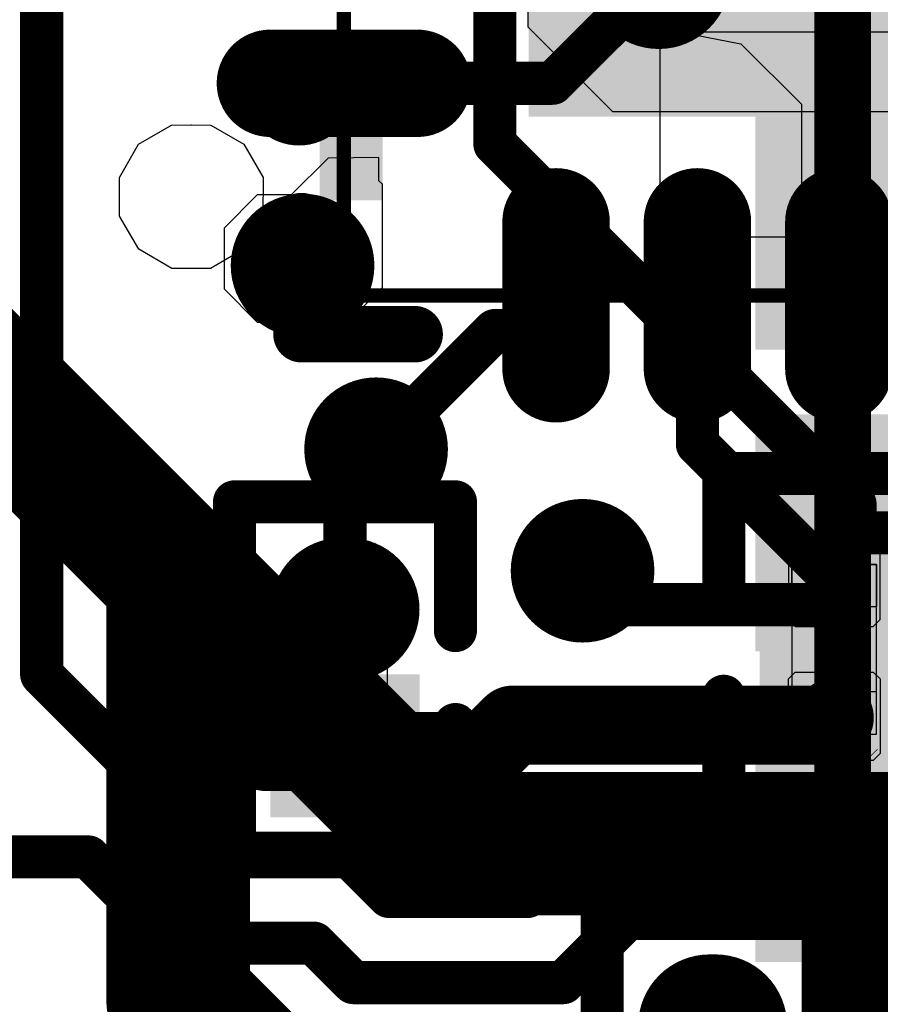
# Model space of a CAD drawing. Header units: millimetres. Extents: x 193.1 to 221.5, y 88 to 119.5.
# Tile 11 of 36: x 204.2 to 207.2, y 98.7 to 102.2. Entities that reach past the tile are written whole.
import ezdxf

# ---------------------------------------------------------------- set-up
doc = ezdxf.new("R2010")
doc.units = ezdxf.units.MM
for name, color, linetype in [('BottomLayer', 5, 'Continuous'), ('BottomOverlay', 54, 'Continuous'), ('BottomPaste', 16, 'Continuous'), ('BottomSolder', 6, 'Continuous'), ('Mechanical15', 56, 'Continuous'), ('Mechanical4', 56, 'Continuous'), ('Mechanical5', 56, 'Continuous'), ('Mechanical6', 56, 'Continuous'), ('MultiLayer', 9, 'Continuous'), ('TopLayer', 1, 'Continuous'), ('TopOverlay', 2, 'Continuous'), ('TopPaste', 8, 'Continuous'), ('TopSolder', 216, 'Continuous'), ('ViaHoleLayer', 16, 'Continuous')]:
    doc.layers.add(name, color=color, linetype=linetype)

# ---------------------------------------------------------------- blocks, each defined once
blk = doc.blocks.new('TF_1_6')
at = {"layer": 'TopLayer'}
for points in [[(-6.7315, -1.4881), (-6.7315, -0.8531), (-8.6365, -1.4881), (-8.6365, -0.8531)], [(-6.7315, -2.5881), (-6.7315, -1.9531), (-8.6365, -2.5881), (-8.6365, -1.9531)], [(-6.7315, -3.7206), (-6.7315, -3.0206), (-8.6365, -3.7206), (-8.6365, -3.0206)]]:
    blk.add_solid(points, dxfattribs=at)
at = {"layer": 'TopOverlay', "const_width": 0.2}
blk.add_lwpolyline([(-6.9388, 5.7946), (-6.9388, -6.9054)], dxfattribs=at)
at = {"layer": 'TopPaste'}
for points in [[(-6.7315, -1.4881), (-6.7315, -0.8531), (-8.6365, -1.4881), (-8.6365, -0.8531)], [(-6.7315, -2.5881), (-6.7315, -1.9531), (-8.6365, -2.5881), (-8.6365, -1.9531)], [(-6.7315, -3.7206), (-6.7315, -3.0206), (-8.6365, -3.7206), (-8.6365, -3.0206)]]:
    blk.add_solid(points, dxfattribs=at)
at = {"layer": 'TopSolder'}
for points in [[(-6.6299, -1.5897), (-6.6299, -0.7515), (-8.7381, -1.5897), (-8.7381, -0.7515)], [(-6.6299, -2.6897), (-6.6299, -1.8515), (-8.7381, -2.6897), (-8.7381, -1.8515)], [(-6.6299, -3.8222), (-6.6299, -2.919), (-8.7381, -3.8222), (-8.7381, -2.919)], [(-6.6299, -4.8897), (-6.6299, -4.0515), (-8.7381, -4.8897), (-8.7381, -4.0515)]]:
    blk.add_solid(points, dxfattribs=at)
blk = doc.blocks.new('R0201_B_9')
at = {"layer": 'BottomLayer'}
for points in [[(-0.3752, -0.162), (-0.0721, -0.162), (-0.3752, 0.162), (-0.0721, 0.162)], [(0.1079, -0.162), (0.411, -0.162), (0.1079, 0.162), (0.411, 0.162)]]:
    blk.add_solid(points, dxfattribs=at)
at = {"layer": 'BottomOverlay', "const_width": 0.1524}
for points in [[(-0.1483, 0.3906), (-0.6038, 0.3906)], [(-0.6038, -0.3906), (-0.6038, 0.3906)], [(0.6396, 0.3906), (0.1841, 0.3906)], [(0.6396, -0.3906), (0.6396, 0.3906)], [(-0.1483, -0.3906), (-0.6038, -0.3906)], [(0.6396, -0.3906), (0.1841, -0.3906)]]:
    blk.add_lwpolyline(points, dxfattribs=at)
at = {"layer": 'BottomOverlay', "const_width": 0.0762}
for points in [[(-0.6419, 0.3906, 1), (-0.5657, 0.3906, 1)], [(-0.6419, 0.3906, 1), (-0.5657, 0.3906, 1)], [(-0.1864, 0.3906, 1), (-0.1102, 0.3906, 1)], [(0.146, 0.3906, 1), (0.2222, 0.3906, 1)], [(0.6015, 0.3906, 1), (0.6777, 0.3906, 1)], [(0.6015, 0.3906, 1), (0.6777, 0.3906, 1)], [(-0.6419, -0.3906, 1), (-0.5657, -0.3906, 1)], [(-0.6419, -0.3906, 1), (-0.5657, -0.3906, 1)], [(-0.1864, -0.3906, 1), (-0.1102, -0.3906, 1)], [(0.146, -0.3906, 1), (0.2222, -0.3906, 1)], [(0.6015, -0.3906, 1), (0.6777, -0.3906, 1)], [(0.6015, -0.3906, 1), (0.6777, -0.3906, 1)]]:
    blk.add_lwpolyline(points, format="xyb", close=True, dxfattribs=at)
at = {"layer": 'BottomPaste'}
for p, q in [((-0.3512, 0.162), (-0.3752, 0.138)), ((-0.0871, 0.162), (-0.3512, 0.162)), ((-0.0631, 0.138), (-0.0871, 0.162)), ((0.0989, 0.138), (0.1229, 0.162)), ((0.1229, 0.162), (0.3871, 0.162)), ((0.3871, 0.162), (0.411, 0.138)), ((-0.3752, 0.138), (-0.3752, -0.138)), ((-0.0631, -0.138), (-0.0631, 0.138)), ((0.0989, -0.138), (0.0989, 0.138)), ((0.411, 0.138), (0.411, -0.138)), ((-0.3752, -0.138), (-0.3512, -0.162)), ((-0.0871, -0.162), (-0.0631, -0.138)), ((0.1229, -0.162), (0.0989, -0.138)), ((0.411, -0.138), (0.3871, -0.162)), ((-0.3512, -0.162), (-0.0871, -0.162)), ((0.3871, -0.162), (0.1229, -0.162))]:
    blk.add_line(p, q, dxfattribs=at)
for points in [[(-0.3752, -0.162), (-0.0721, -0.162), (-0.3752, 0.162), (-0.0721, 0.162)], [(0.1079, -0.162), (0.411, -0.162), (0.1079, 0.162), (0.411, 0.162)]]:
    blk.add_solid(points, dxfattribs=at)
at = {"layer": 'BottomSolder'}
for points in [[(-0.4768, -0.2636), (0.0295, -0.2636), (-0.4768, 0.2636), (0.0295, 0.2636)], [(0.0063, -0.2636), (0.5126, -0.2636), (0.0063, 0.2636), (0.5126, 0.2636)]]:
    blk.add_solid(points, dxfattribs=at)
at = {"layer": 'Mechanical15', "const_width": 0.00254}
blk.add_lwpolyline([(0.4229, 0.1016), (0.3721, 0.1524)], dxfattribs=at)
at = {"layer": 'Mechanical15', "const_width": 0.00127}
for points in [[(0.3714, 0.1524, 1), (0.3727, 0.1524, 1)], [(0.4222, 0.1016, 1), (0.4235, 0.1016, 1)]]:
    blk.add_lwpolyline(points, format="xyb", close=True, dxfattribs=at)
at = {"layer": 'Mechanical4'}
for p, q in [((0.3179, 0.15), (-0.2821, 0.15)), ((-0.2821, 0.15), (-0.2821, -0.1501)), ((0.3179, -0.1501), (0.3179, 0.15)), ((-0.2821, -0.1501), (0.3179, -0.1501))]:
    blk.add_line(p, q, dxfattribs=at)
at = {"layer": 'Mechanical5'}
for p, q in [((-0.2821, -0.1501), (-0.2821, 0.15)), ((-0.2821, 0.15), (-0.1321, 0.15)), ((-0.1321, 0.15), (-0.1321, -0.1501)), ((0.3179, 0.15), (0.1679, 0.15)), ((0.1679, 0.15), (0.1679, -0.1501)), ((0.3179, -0.1501), (0.3179, 0.15)), ((-0.1321, -0.1501), (-0.2821, -0.1501)), ((0.1679, -0.1501), (0.3179, -0.1501))]:
    blk.add_line(p, q, dxfattribs=at)
blk = doc.blocks.new('R0201_B_10')
at = {"layer": 'BottomLayer', "const_width": 0.3031}
blk.add_lwpolyline([(-0.2236, 0.0104), (-0.2236, -0.0105)], dxfattribs=at)
at = {"layer": 'BottomLayer', "const_width": 0.1516}
for points in [[(-0.2994, 0.0104, 1), (-0.1479, 0.0104, 1)], [(-0.2994, -0.0105, 1), (-0.1479, -0.0105, 1)]]:
    blk.add_lwpolyline(points, format="xyb", close=True, dxfattribs=at)
at = {"layer": 'BottomLayer'}
blk.add_solid([(0.1079, -0.162), (0.411, -0.162), (0.1079, 0.162), (0.411, 0.162)], dxfattribs=at)
at = {"layer": 'BottomOverlay', "const_width": 0.1524}
for points in [[(-0.1483, 0.3906), (-0.6038, 0.3906)], [(-0.6038, -0.3906), (-0.6038, 0.3906)], [(0.6396, 0.3906), (0.1841, 0.3906)], [(0.6396, -0.3906), (0.6396, 0.3906)], [(-0.1483, -0.3906), (-0.6038, -0.3906)], [(0.6396, -0.3906), (0.1841, -0.3906)]]:
    blk.add_lwpolyline(points, dxfattribs=at)
at = {"layer": 'BottomOverlay', "const_width": 0.0762}
for points in [[(-0.6419, 0.3906, 1), (-0.5657, 0.3906, 1)], [(-0.6419, 0.3906, 1), (-0.5657, 0.3906, 1)], [(-0.1864, 0.3906, 1), (-0.1102, 0.3906, 1)], [(0.146, 0.3906, 1), (0.2222, 0.3906, 1)], [(0.6015, 0.3906, 1), (0.6777, 0.3906, 1)], [(0.6015, 0.3906, 1), (0.6777, 0.3906, 1)], [(-0.6419, -0.3906, 1), (-0.5657, -0.3906, 1)], [(-0.6419, -0.3906, 1), (-0.5657, -0.3906, 1)], [(-0.1864, -0.3906, 1), (-0.1102, -0.3906, 1)], [(0.146, -0.3906, 1), (0.2222, -0.3906, 1)], [(0.6015, -0.3906, 1), (0.6777, -0.3906, 1)], [(0.6015, -0.3906, 1), (0.6777, -0.3906, 1)]]:
    blk.add_lwpolyline(points, format="xyb", close=True, dxfattribs=at)
at = {"layer": 'BottomPaste'}
for p, q in [((-0.3512, 0.162), (-0.3752, 0.138)), ((-0.0871, 0.162), (-0.3512, 0.162)), ((-0.0631, 0.138), (-0.0871, 0.162)), ((0.0989, 0.138), (0.1229, 0.162)), ((0.1229, 0.162), (0.3871, 0.162)), ((0.3871, 0.162), (0.411, 0.138)), ((-0.3752, 0.138), (-0.3752, -0.138)), ((-0.0631, -0.138), (-0.0631, 0.138)), ((0.0989, -0.138), (0.0989, 0.138)), ((0.411, 0.138), (0.411, -0.138)), ((-0.3752, -0.138), (-0.3512, -0.162)), ((-0.0871, -0.162), (-0.0631, -0.138)), ((0.1229, -0.162), (0.0989, -0.138)), ((0.411, -0.138), (0.3871, -0.162)), ((-0.3512, -0.162), (-0.0871, -0.162)), ((0.3871, -0.162), (0.1229, -0.162))]:
    blk.add_line(p, q, dxfattribs=at)
at = {"layer": 'BottomPaste', "const_width": 0.3031}
blk.add_lwpolyline([(-0.2236, 0.0104), (-0.2236, -0.0105)], dxfattribs=at)
at = {"layer": 'BottomPaste', "const_width": 0.1516}
for points in [[(-0.2994, 0.0104, 1), (-0.1479, 0.0104, 1)], [(-0.2994, -0.0105, 1), (-0.1479, -0.0105, 1)]]:
    blk.add_lwpolyline(points, format="xyb", close=True, dxfattribs=at)
at = {"layer": 'BottomPaste'}
blk.add_solid([(0.1079, -0.162), (0.411, -0.162), (0.1079, 0.162), (0.411, 0.162)], dxfattribs=at)
at = {"layer": 'BottomSolder', "const_width": 0.5063}
blk.add_lwpolyline([(-0.2236, 0.0104), (-0.2236, -0.0105)], dxfattribs=at)
at = {"layer": 'BottomSolder', "const_width": 0.2532}
for points in [[(-0.3502, 0.0104, 1), (-0.0971, 0.0104, 1)], [(-0.3502, -0.0105, 1), (-0.0971, -0.0105, 1)]]:
    blk.add_lwpolyline(points, format="xyb", close=True, dxfattribs=at)
at = {"layer": 'BottomSolder'}
blk.add_solid([(0.0063, -0.2636), (0.5126, -0.2636), (0.0063, 0.2636), (0.5126, 0.2636)], dxfattribs=at)
at = {"layer": 'Mechanical15', "const_width": 0.00254}
blk.add_lwpolyline([(0.4229, 0.1016), (0.3721, 0.1524)], dxfattribs=at)
at = {"layer": 'Mechanical15', "const_width": 0.00127}
for points in [[(0.3714, 0.1524, 1), (0.3727, 0.1524, 1)], [(0.4222, 0.1016, 1), (0.4235, 0.1016, 1)]]:
    blk.add_lwpolyline(points, format="xyb", close=True, dxfattribs=at)
at = {"layer": 'Mechanical4'}
for p, q in [((0.3179, 0.15), (-0.2821, 0.15)), ((-0.2821, 0.15), (-0.2821, -0.1501)), ((0.3179, -0.1501), (0.3179, 0.15)), ((-0.2821, -0.1501), (0.3179, -0.1501))]:
    blk.add_line(p, q, dxfattribs=at)
at = {"layer": 'Mechanical5'}
for p, q in [((-0.2821, -0.1501), (-0.2821, 0.15)), ((-0.2821, 0.15), (-0.1321, 0.15)), ((-0.1321, 0.15), (-0.1321, -0.1501)), ((0.3179, 0.15), (0.1679, 0.15)), ((0.1679, 0.15), (0.1679, -0.1501)), ((0.3179, -0.1501), (0.3179, 0.15)), ((-0.1321, -0.1501), (-0.2821, -0.1501)), ((0.1679, -0.1501), (0.3179, -0.1501))]:
    blk.add_line(p, q, dxfattribs=at)
blk = doc.blocks.new('QFN_24_MPU_6050_B_52')
at = {"layer": 'BottomLayer', "const_width": 0.28}
for points in [[(-1.1048, 2.2194), (-1.1048, 1.6994)], [(-1.5949, 1.2093), (-2.1149, 1.2093)], [(-1.5949, 0.7094), (-2.1149, 0.7094)], [(-1.5949, 0.2093), (-2.1149, 0.2093)]]:
    blk.add_lwpolyline(points, dxfattribs=at)
at = {"layer": 'BottomLayer', "const_width": 0.14}
for points in [[(-1.1748, 2.2194, 1), (-1.0348, 2.2194, 1)], [(-1.1748, 1.6994, 1), (-1.0348, 1.6994, 1)], [(-2.1849, 1.2093, 1), (-2.0449, 1.2093, 1)], [(-1.6649, 1.2093, 1), (-1.5249, 1.2093, 1)], [(-2.1849, 0.7094, 1), (-2.0449, 0.7094, 1)], [(-1.6649, 0.7094, 1), (-1.5249, 0.7094, 1)], [(-2.1849, 0.2093, 1), (-2.0449, 0.2093, 1)], [(-1.6649, 0.2093, 1), (-1.5249, 0.2093, 1)]]:
    blk.add_lwpolyline(points, format="xyb", close=True, dxfattribs=at)
at = {"layer": 'BottomLayer'}
blk.add_solid([(-0.9854, -1.1836), (1.3006, -1.1836), (-0.9854, 1.1024), (1.3006, 1.1024)], dxfattribs=at)
at = {"layer": 'BottomOverlay'}
for p, q in [((-1.6921, 2.6851), (-1.5745, 2.7533)), ((-1.5745, 2.7533), (-1.4386, 2.7536)), ((-1.4386, 2.7536), (-1.3207, 2.686)), ((-1.7599, 2.5674), (-1.6921, 2.6851)), ((-1.3207, 2.686), (-1.2523, 2.5686)), ((-1.7599, 2.4315), (-1.7599, 2.5674)), ((-1.2523, 2.5686), (-1.2519, 2.5007)), ((-1.2519, 2.4982), (-1.2523, 2.4302)), ((-1.2519, 2.5007), (-1.2519, 2.4982)), ((-1.2519, 2.5007), (-1.2519, 2.5007)), ((-1.6921, 2.3137), (-1.7599, 2.4315)), ((-1.2523, 2.4302), (-1.3207, 2.3128)), ((-1.5745, 2.2456), (-1.6921, 2.3137)), ((-1.3207, 2.3128), (-1.4386, 2.2453)), ((-1.4386, 2.2453), (-1.5745, 2.2456))]:
    blk.add_line(p, q, dxfattribs=at)
at = {"layer": 'BottomOverlay', "const_width": 0.2}
for points in [[(-1.9925, 2.1095), (-1.9925, 1.7094)], [(-1.9925, 2.1095), (-1.5925, 2.1095)]]:
    blk.add_lwpolyline(points, dxfattribs=at)
at = {"layer": 'BottomOverlay', "const_width": 0.1}
for points in [[(-2.0425, 2.1095, 1), (-1.9425, 2.1095, 1)], [(-2.0425, 2.1095, 1), (-1.9425, 2.1095, 1)], [(-1.6425, 2.1095, 1), (-1.5425, 2.1095, 1)], [(-2.0425, 1.7094, 1), (-1.9425, 1.7094, 1)]]:
    blk.add_lwpolyline(points, format="xyb", close=True, dxfattribs=at)
at = {"layer": 'BottomPaste'}
for p, q in [((-1.1628, 2.3594), (-1.2448, 2.2774)), ((-1.0468, 2.3594), (-1.1628, 2.3594)), ((-0.9648, 2.2774), (-1.0468, 2.3594)), ((-1.2448, 2.2774), (-1.2448, 2.2194)), ((-0.9648, 2.2194), (-0.9648, 2.2774)), ((-1.2448, 2.2194), (-1.2448, 1.6994)), ((-1.2448, 2.2194), (-1.2448, 2.2194)), ((-0.9648, 1.6994), (-0.9648, 2.2194)), ((-1.2448, 1.6994), (-1.2448, 1.6414)), ((-0.9648, 1.6414), (-0.9648, 1.6994)), ((-0.9648, 1.6994), (-0.9648, 1.6994)), ((-1.2448, 1.6414), (-1.1628, 1.5594)), ((-1.0468, 1.5594), (-0.9648, 1.6414)), ((-1.1628, 1.5594), (-1.0468, 1.5594)), ((-2.1729, 1.3493), (-2.2549, 1.2673)), ((-2.1149, 1.3493), (-2.1729, 1.3493)), ((-1.5949, 1.3493), (-2.1149, 1.3493)), ((-1.5369, 1.3493), (-1.5949, 1.3493)), ((-1.5949, 1.3493), (-1.5949, 1.3493)), ((-1.4549, 1.2673), (-1.5369, 1.3493)), ((-2.2549, 1.2673), (-2.2549, 1.1513)), ((-1.4549, 1.1513), (-1.4549, 1.2673)), ((-2.2549, 1.1513), (-2.1729, 1.0693)), ((-1.5369, 1.0693), (-1.4549, 1.1513)), ((-2.1729, 1.0693), (-2.1149, 1.0693)), ((-2.1149, 1.0693), (-2.1149, 1.0693)), ((-2.1149, 1.0693), (-1.5949, 1.0693)), ((-1.5949, 1.0693), (-1.5369, 1.0693)), ((-0.9224, 1.0394), (-0.9224, -1.1206)), ((1.2376, 1.0394), (-0.9224, 1.0394)), ((-2.1729, 0.8494), (-2.2549, 0.7674)), ((-2.1149, 0.8494), (-2.1729, 0.8494)), ((-1.5949, 0.8494), (-2.1149, 0.8494)), ((-1.5369, 0.8494), (-1.5949, 0.8494)), ((-1.5949, 0.8494), (-1.5949, 0.8494)), ((-1.4549, 0.7674), (-1.5369, 0.8494)), ((-2.2549, 0.7674), (-2.2549, 0.6514)), ((-1.4549, 0.6514), (-1.4549, 0.7674)), ((-2.2549, 0.6514), (-2.1729, 0.5694)), ((-1.5369, 0.5694), (-1.4549, 0.6514)), ((-2.1729, 0.5694), (-2.1149, 0.5694)), ((-2.1149, 0.5694), (-2.1149, 0.5694)), ((-2.1149, 0.5694), (-1.5949, 0.5694)), ((-1.5949, 0.5694), (-1.5369, 0.5694)), ((-2.1729, 0.3493), (-2.2549, 0.2673)), ((-2.1149, 0.3493), (-2.1729, 0.3493)), ((-1.5949, 0.3493), (-2.1149, 0.3493)), ((-1.5369, 0.3493), (-1.5949, 0.3493)), ((-1.5949, 0.3493), (-1.5949, 0.3493)), ((-1.4549, 0.2673), (-1.5369, 0.3493)), ((-2.2549, 0.2673), (-2.2549, 0.1513)), ((-1.4549, 0.1513), (-1.4549, 0.2673)), ((-2.2549, 0.1513), (-2.1729, 0.0693)), ((-1.5369, 0.0693), (-1.4549, 0.1513)), ((-2.1729, 0.0693), (-2.1149, 0.0693)), ((-2.1149, 0.0693), (-2.1149, 0.0693)), ((-2.1149, 0.0693), (-1.5949, 0.0693)), ((-1.5949, 0.0693), (-1.5369, 0.0693))]:
    blk.add_line(p, q, dxfattribs=at)
at = {"layer": 'BottomSolder', "const_width": 0.38}
for points in [[(-1.1048, 2.2194), (-1.1048, 1.6994)], [(-1.5949, 1.2093), (-2.1149, 1.2093)], [(-1.5949, 0.7094), (-2.1149, 0.7094)], [(-1.5949, 0.2093), (-2.1149, 0.2093)]]:
    blk.add_lwpolyline(points, dxfattribs=at)
at = {"layer": 'BottomSolder', "const_width": 0.19}
for points in [[(-1.1998, 2.2194, 1), (-1.0098, 2.2194, 1)], [(-1.1998, 1.6994, 1), (-1.0098, 1.6994, 1)], [(-2.2099, 1.2093, 1), (-2.0198, 1.2093, 1)], [(-1.6899, 1.2093, 1), (-1.4999, 1.2093, 1)], [(-2.2099, 0.7094, 1), (-2.0198, 0.7094, 1)], [(-1.6899, 0.7094, 1), (-1.4999, 0.7094, 1)], [(-2.2099, 0.2093, 1), (-2.0198, 0.2093, 1)], [(-1.6899, 0.2093, 1), (-1.4999, 0.2093, 1)]]:
    blk.add_lwpolyline(points, format="xyb", close=True, dxfattribs=at)
at = {"layer": 'BottomSolder'}
blk.add_solid([(-1.0354, -1.2336), (1.3506, -1.2336), (-1.0354, 1.1524), (1.3506, 1.1524)], dxfattribs=at)
at = {"layer": 'Mechanical15'}
for p, q in [((-1.9139, 1.9836), (-1.879, 2.0172)), ((-1.879, 2.0172), (-1.8306, 2.0172)), ((-1.8306, 2.0172), (-1.7957, 1.9836)), ((-1.9148, 1.9594), (-1.9139, 1.9836)), ((-1.9139, 1.9352), (-1.9148, 1.9594)), ((-1.9148, 1.9594), (-1.9148, 1.9594)), ((-1.7949, 1.9594), (-1.7958, 1.9352)), ((-1.7957, 1.9836), (-1.7949, 1.9594)), ((-1.7949, 1.9594), (-1.7949, 1.9594)), ((-0.9798, 1.9594), (-1.2298, 1.9594)), ((-1.2298, 1.9594), (-1.2298, 1.5594)), ((-0.9798, 1.5594), (-0.9798, 1.9594)), ((-1.8791, 1.9016), (-1.9139, 1.9352)), ((-1.7958, 1.9352), (-1.8306, 1.9016)), ((-1.8306, 1.9016), (-1.8791, 1.9016)), ((-1.2298, 1.5594), (-0.9798, 1.5594)), ((-1.4549, 1.3343), (-1.8549, 1.3343)), ((-1.8549, 1.3343), (-1.8549, 1.0843)), ((-1.4549, 1.0843), (-1.4549, 1.3343)), ((-0.9049, 1.3094), (-1.2049, 1.0094)), ((1.4951, 1.3094), (-0.9049, 1.3094)), ((-1.8549, 1.0843), (-1.4549, 1.0843)), ((-1.2049, 1.0094), (-1.2049, -1.3906)), ((-1.4549, 0.8344), (-1.8549, 0.8344)), ((-1.8549, 0.8344), (-1.8549, 0.5844)), ((-1.4549, 0.5844), (-1.4549, 0.8344)), ((-1.8549, 0.5844), (-1.4549, 0.5844)), ((-1.4549, 0.3343), (-1.8549, 0.3343)), ((-1.8549, 0.3343), (-1.8549, 0.0843)), ((-1.4549, 0.0843), (-1.4549, 0.3343)), ((-1.8549, 0.0843), (-1.4549, 0.0843))]:
    blk.add_line(p, q, dxfattribs=at)
at = {"layer": 'Mechanical15', "const_width": 0.0508}
for points in [[(-1.855, 1.9594), (2.145, 1.9594)], [(-1.855, 1.9594), (-1.855, -2.0406)]]:
    blk.add_lwpolyline(points, dxfattribs=at)
at = {"layer": 'Mechanical15', "const_width": 0.0254}
blk.add_lwpolyline([(-1.8677, 1.9594, 1), (-1.8423, 1.9594, 1)], format="xyb", close=True, dxfattribs=at)
blk.add_lwpolyline([(-1.8677, 1.9594, 1), (-1.8423, 1.9594, 1)], format="xyb", close=True, dxfattribs=at)
at = {"layer": 'Mechanical6'}
for points, const_width in [([(-1.0248, 2.1184, 1), (-1.2249, 2.1184, 1)], 0.2), ([(-1.2749, 2.1184, 1), (-1.1749, 2.1184, 1)], 0.1), ([(-1.0748, 2.1184, 1), (-0.9748, 2.1184, 1)], 0.1)]:
    blk.add_lwpolyline(points, format="xyb", close=True, dxfattribs=dict(at, const_width=const_width))
blk = doc.blocks.new('C0201_B_75')
at = {"layer": 'BottomLayer', "const_width": 0.324}
for points in [[(-0.2558, 0.0176), (-0.3003, 0.0176)], [(0.2926, 0.0176), (0.2482, 0.0176)]]:
    blk.add_lwpolyline(points, dxfattribs=at)
at = {"layer": 'BottomLayer', "const_width": 0.162}
for points in [[(-0.3813, 0.0176, 1), (-0.2193, 0.0176, 1)], [(-0.3368, 0.0176, 1), (-0.1748, 0.0176, 1)], [(0.1672, 0.0176, 1), (0.3292, 0.0176, 1)], [(0.2116, 0.0176, 1), (0.3736, 0.0176, 1)]]:
    blk.add_lwpolyline(points, format="xyb", close=True, dxfattribs=at)
at = {"layer": 'BottomOverlay', "const_width": 0.1524}
for points in [[(-0.6909, 0.2558, -0.414214), (-0.5385, 0.4082)], [(0.5308, 0.4082, -0.414214), (0.6832, 0.2558)], [(-0.5385, -0.373, -0.414214), (-0.6909, -0.2206)], [(0.6832, -0.2206, -0.414214), (0.5308, -0.373)]]:
    blk.add_lwpolyline(points, format="xyb", dxfattribs=at)
for points in [[(-0.17, 0.4082), (-0.5385, 0.4082)], [(0.5308, 0.4082), (0.1624, 0.4082)], [(-0.6909, -0.2206), (-0.6909, 0.2558)], [(0.6832, -0.2206), (0.6832, 0.2558)], [(-0.17, -0.373), (-0.5385, -0.373)], [(0.5308, -0.373), (0.1624, -0.373)]]:
    blk.add_lwpolyline(points, dxfattribs=at)
at = {"layer": 'BottomOverlay', "const_width": 0.0762}
for points in [[(-0.5766, 0.4082, 1), (-0.5004, 0.4082, 1)], [(-0.5766, 0.4082, 1), (-0.5004, 0.4082, 1)], [(-0.2081, 0.4082, 1), (-0.1319, 0.4082, 1)], [(0.1243, 0.4082, 1), (0.2005, 0.4082, 1)], [(0.4927, 0.4082, 1), (0.5689, 0.4082, 1)], [(0.4927, 0.4082, 1), (0.5689, 0.4082, 1)], [(-0.729, 0.2558, 1), (-0.6528, 0.2558, 1)], [(-0.729, 0.2558, 1), (-0.6528, 0.2558, 1)], [(0.6451, 0.2558, 1), (0.7213, 0.2558, 1)], [(0.6451, 0.2558, 1), (0.7213, 0.2558, 1)], [(-0.729, -0.2206, 1), (-0.6528, -0.2206, 1)], [(-0.729, -0.2206, 1), (-0.6528, -0.2206, 1)], [(0.6451, -0.2206, 1), (0.7213, -0.2206, 1)], [(0.6451, -0.2206, 1), (0.7213, -0.2206, 1)], [(-0.5766, -0.373, 1), (-0.5004, -0.373, 1)], [(-0.5766, -0.373, 1), (-0.5004, -0.373, 1)], [(-0.2081, -0.373, 1), (-0.1319, -0.373, 1)], [(0.1243, -0.373, 1), (0.2005, -0.373, 1)], [(0.4927, -0.373, 1), (0.5689, -0.373, 1)], [(0.4927, -0.373, 1), (0.5689, -0.373, 1)]]:
    blk.add_lwpolyline(points, format="xyb", close=True, dxfattribs=at)
at = {"layer": 'BottomPaste'}
for p, q in [((-0.4383, 0.1796), (-0.4623, 0.1556)), ((-0.1088, 0.1796), (-0.4383, 0.1796)), ((-0.0848, 0.1556), (-0.1088, 0.1796)), ((0.0772, 0.1556), (0.1012, 0.1796)), ((0.1012, 0.1796), (0.4306, 0.1796)), ((0.4306, 0.1796), (0.4546, 0.1556)), ((-0.4623, 0.1556), (-0.4623, -0.1204)), ((-0.0848, -0.1204), (-0.0848, 0.1556)), ((0.0772, -0.1204), (0.0772, 0.1556)), ((0.4546, 0.1556), (0.4546, -0.1204)), ((-0.4623, -0.1204), (-0.4383, -0.1444)), ((-0.1088, -0.1444), (-0.0848, -0.1204)), ((0.1012, -0.1444), (0.0772, -0.1204)), ((0.4546, -0.1204), (0.4306, -0.1444)), ((-0.4383, -0.1444), (-0.1088, -0.1444)), ((0.4306, -0.1444), (0.1012, -0.1444))]:
    blk.add_line(p, q, dxfattribs=at)
at = {"layer": 'BottomPaste', "const_width": 0.324}
for points in [[(-0.2558, 0.0176), (-0.3003, 0.0176)], [(0.2926, 0.0176), (0.2482, 0.0176)]]:
    blk.add_lwpolyline(points, dxfattribs=at)
at = {"layer": 'BottomPaste', "const_width": 0.162}
for points in [[(-0.3813, 0.0176, 1), (-0.2193, 0.0176, 1)], [(-0.3368, 0.0176, 1), (-0.1748, 0.0176, 1)], [(0.1672, 0.0176, 1), (0.3292, 0.0176, 1)], [(0.2116, 0.0176, 1), (0.3736, 0.0176, 1)]]:
    blk.add_lwpolyline(points, format="xyb", close=True, dxfattribs=at)
at = {"layer": 'BottomSolder', "const_width": 0.5272}
for points in [[(-0.2558, 0.0176), (-0.3003, 0.0176)], [(0.2926, 0.0176), (0.2482, 0.0176)]]:
    blk.add_lwpolyline(points, dxfattribs=at)
at = {"layer": 'BottomSolder', "const_width": 0.2636}
for points in [[(-0.4321, 0.0176, 1), (-0.1685, 0.0176, 1)], [(-0.3876, 0.0176, 1), (-0.124, 0.0176, 1)], [(0.1164, 0.0176, 1), (0.38, 0.0176, 1)], [(0.1608, 0.0176, 1), (0.4244, 0.0176, 1)]]:
    blk.add_lwpolyline(points, format="xyb", close=True, dxfattribs=at)
at = {"layer": 'Mechanical4'}
for p, q in [((0.2962, 0.1676), (-0.3038, 0.1676)), ((-0.3038, 0.1676), (-0.3038, -0.1324)), ((0.2962, -0.1324), (0.2962, 0.1676)), ((-0.3038, -0.1324), (0.2962, -0.1324))]:
    blk.add_line(p, q, dxfattribs=at)
at = {"layer": 'Mechanical5'}
for p, q in [((-0.3038, -0.1324), (-0.3038, 0.1676)), ((-0.3038, 0.1676), (-0.1538, 0.1676)), ((-0.1538, 0.1676), (-0.1538, -0.1324)), ((0.2962, 0.1676), (0.1462, 0.1676)), ((0.1462, 0.1676), (0.1462, -0.1324)), ((0.2962, -0.1324), (0.2962, 0.1676)), ((-0.1538, -0.1324), (-0.3038, -0.1324)), ((0.1462, -0.1324), (0.2962, -0.1324))]:
    blk.add_line(p, q, dxfattribs=at)
blk = doc.blocks.new('R0201_B_76')
at = {"layer": 'BottomLayer', "const_width": 0.3031}
blk.add_lwpolyline([(0.2595, 0.0104), (0.2595, -0.0105)], dxfattribs=at)
at = {"layer": 'BottomLayer', "const_width": 0.1516}
for points in [[(0.1837, 0.0104, 1), (0.3352, 0.0104, 1)], [(0.1837, -0.0105, 1), (0.3352, -0.0105, 1)]]:
    blk.add_lwpolyline(points, format="xyb", close=True, dxfattribs=at)
at = {"layer": 'BottomLayer'}
blk.add_solid([(-0.3752, -0.162), (-0.0721, -0.162), (-0.3752, 0.162), (-0.0721, 0.162)], dxfattribs=at)
at = {"layer": 'BottomOverlay', "const_width": 0.1524}
for points in [[(-0.6038, 0.3906), (-0.1483, 0.3906)], [(-0.6038, 0.3906), (-0.6038, -0.3906)], [(0.1841, 0.3906), (0.6396, 0.3906)], [(0.6396, 0.3906), (0.6396, -0.3906)], [(-0.6038, -0.3906), (-0.1483, -0.3906)], [(0.1841, -0.3906), (0.6396, -0.3906)]]:
    blk.add_lwpolyline(points, dxfattribs=at)
at = {"layer": 'BottomOverlay', "const_width": 0.0762}
for points in [[(-0.6419, 0.3906, 1), (-0.5657, 0.3906, 1)], [(-0.6419, 0.3906, 1), (-0.5657, 0.3906, 1)], [(-0.1864, 0.3906, 1), (-0.1102, 0.3906, 1)], [(0.146, 0.3906, 1), (0.2222, 0.3906, 1)], [(0.6015, 0.3906, 1), (0.6777, 0.3906, 1)], [(0.6015, 0.3906, 1), (0.6777, 0.3906, 1)], [(-0.6419, -0.3906, 1), (-0.5657, -0.3906, 1)], [(-0.6419, -0.3906, 1), (-0.5657, -0.3906, 1)], [(-0.1864, -0.3906, 1), (-0.1102, -0.3906, 1)], [(0.146, -0.3906, 1), (0.2222, -0.3906, 1)], [(0.6015, -0.3906, 1), (0.6777, -0.3906, 1)], [(0.6015, -0.3906, 1), (0.6777, -0.3906, 1)]]:
    blk.add_lwpolyline(points, format="xyb", close=True, dxfattribs=at)
at = {"layer": 'BottomPaste'}
for p, q in [((-0.3512, 0.162), (-0.3752, 0.138)), ((-0.0871, 0.162), (-0.3512, 0.162)), ((-0.0631, 0.138), (-0.0871, 0.162)), ((0.0989, 0.138), (0.1229, 0.162)), ((0.1229, 0.162), (0.3871, 0.162)), ((0.3871, 0.162), (0.411, 0.138)), ((-0.3752, 0.138), (-0.3752, -0.138)), ((-0.0631, -0.138), (-0.0631, 0.138)), ((0.0989, -0.138), (0.0989, 0.138)), ((0.411, 0.138), (0.411, -0.138)), ((-0.3752, -0.138), (-0.3512, -0.162)), ((-0.0871, -0.162), (-0.0631, -0.138)), ((0.1229, -0.162), (0.0989, -0.138)), ((0.411, -0.138), (0.3871, -0.162)), ((-0.3512, -0.162), (-0.0871, -0.162)), ((0.3871, -0.162), (0.1229, -0.162))]:
    blk.add_line(p, q, dxfattribs=at)
at = {"layer": 'BottomPaste', "const_width": 0.3031}
blk.add_lwpolyline([(0.2595, 0.0104), (0.2595, -0.0105)], dxfattribs=at)
at = {"layer": 'BottomPaste', "const_width": 0.1516}
for points in [[(0.1837, 0.0104, 1), (0.3352, 0.0104, 1)], [(0.1837, -0.0105, 1), (0.3352, -0.0105, 1)]]:
    blk.add_lwpolyline(points, format="xyb", close=True, dxfattribs=at)
at = {"layer": 'BottomPaste'}
blk.add_solid([(-0.3752, -0.162), (-0.0721, -0.162), (-0.3752, 0.162), (-0.0721, 0.162)], dxfattribs=at)
at = {"layer": 'BottomSolder', "const_width": 0.5063}
blk.add_lwpolyline([(0.2595, 0.0104), (0.2595, -0.0105)], dxfattribs=at)
at = {"layer": 'BottomSolder', "const_width": 0.2532}
for points in [[(0.1329, 0.0104, 1), (0.386, 0.0104, 1)], [(0.1329, -0.0105, 1), (0.386, -0.0105, 1)]]:
    blk.add_lwpolyline(points, format="xyb", close=True, dxfattribs=at)
at = {"layer": 'BottomSolder'}
blk.add_solid([(-0.4768, -0.2636), (0.0295, -0.2636), (-0.4768, 0.2636), (0.0295, 0.2636)], dxfattribs=at)
at = {"layer": 'Mechanical15', "const_width": 0.00254}
blk.add_lwpolyline([(0.3721, 0.1524), (0.4229, 0.1016)], dxfattribs=at)
at = {"layer": 'Mechanical15', "const_width": 0.00127}
for points in [[(0.3714, 0.1524, 1), (0.3727, 0.1524, 1)], [(0.4222, 0.1016, 1), (0.4235, 0.1016, 1)]]:
    blk.add_lwpolyline(points, format="xyb", close=True, dxfattribs=at)
at = {"layer": 'Mechanical4'}
for p, q in [((0.3179, 0.15), (-0.2821, 0.15)), ((-0.2821, 0.15), (-0.2821, -0.1501)), ((0.3179, -0.1501), (0.3179, 0.15)), ((-0.2821, -0.1501), (0.3179, -0.1501))]:
    blk.add_line(p, q, dxfattribs=at)
at = {"layer": 'Mechanical5'}
for p, q in [((-0.2821, -0.1501), (-0.2821, 0.15)), ((-0.2821, 0.15), (-0.1321, 0.15)), ((-0.1321, 0.15), (-0.1321, -0.1501)), ((0.3179, 0.15), (0.1679, 0.15)), ((0.1679, 0.15), (0.1679, -0.1501)), ((0.3179, -0.1501), (0.3179, 0.15)), ((-0.1321, -0.1501), (-0.2821, -0.1501)), ((0.1679, -0.1501), (0.3179, -0.1501))]:
    blk.add_line(p, q, dxfattribs=at)

msp = doc.modelspace()

# ---------------------------------------------------------------- linework, layer by layer
at = {"layer": 'BottomLayer'}
for p, q in [((205.2403, 101.6614), (205.1103, 101.5314)), ((205.4203, 101.6631), (205.2403, 101.6614)), ((205.4203, 101.5814), (205.4203, 101.6631)), ((205.433, 101.5687), (205.4203, 101.5814)), ((205.433, 101.2041), (205.433, 101.5687)), ((204.9903, 101.5314), (204.8729, 101.414)), ((205.1103, 101.5314), (204.9903, 101.5314)), ((204.8729, 101.414), (204.8729, 101.1988)), ((205.3103, 101.0814), (205.433, 101.2041)), ((204.8729, 101.1988), (204.9903, 101.0814)), ((204.9903, 101.0814), (205.3103, 101.0814))]:
    msp.add_line(p, q, dxfattribs=at)
for points, const_width in [([(206.0342, 101.926), (207.2966, 103.1884)], 0.1524), ([(204.2277, 99.834), (204.2277, 102.874)], 0.1524), ([(205.2966, 101.926), (206.0342, 101.926)], 0.1524), ([(206.5465, 100.6492), (206.5465, 101.176)], 0.1524), ([(205.4103, 100.6314), (205.8303, 101.0514)], 0.1524), ([(205.8303, 101.0514), (206.0466, 101.0514)], 0.1524), ([(206.5465, 100.6492), (207.0544, 100.1414)], 0.1524), ([(205.4103, 100.5214), (205.4103, 100.6314)], 0.1524), ([(205.3003, 100.4114), (205.4103, 100.5214)], 0.1524), ([(205.3003, 100.065), (205.3003, 100.4114)], 0.1524), ([(204.7103, 99.8727), (204.7103, 100.1814)], 0.28), ([(206.1404, 100.1427), (206.1404, 100.2014)], 0.1524), ([(206.1267, 100.1291), (206.1404, 100.1427)], 0.1524), ([(206.1267, 100.1291), (206.1744, 100.0814)], 0.1524), ([(207.0544, 100.0814), (207.0544, 100.1414)], 0.1524), ([(206.1744, 100.0814), (207.0544, 100.0814)], 0.1524), ([(204.7103, 99.8727), (205.0211, 99.5619)], 0.28), ([(204.2277, 99.834), (204.8729, 99.1888)], 0.1524), ([(207.0034, 99.655), (207.0303, 99.6819)], 0.28), ([(205.8004, 99.5619), (205.8934, 99.655)], 0.28), ([(205.8934, 99.655), (207.0034, 99.655)], 0.28), ([(205.0211, 99.5619), (205.8004, 99.5619)], 0.28), ([(205.9456, 99.0488), (206.1768, 99.28)], 0.1524), ([(206.1768, 99.28), (208.3864, 99.28)], 0.1524), ([(203.9677, 99.1888), (204.3929, 99.1888)], 0.1524), ([(204.3929, 99.1888), (204.6977, 98.884)], 0.1524), ([(204.8729, 99.1888), (205.3165, 99.1888)], 0.1524), ([(205.3165, 99.1888), (205.4565, 99.0488)], 0.1524), ([(205.4565, 99.0488), (205.9456, 99.0488)], 0.1524), ([(206.0719, 98.744), (206.2989, 98.971)], 0.1524), ([(206.2989, 98.971), (207.2863, 98.971)], 0.1524), ([(204.6977, 98.884), (205.1902, 98.884)], 0.1524), ([(205.1902, 98.884), (205.3302, 98.744)], 0.1524), ([(205.3302, 98.744), (206.0719, 98.744)], 0.1524)]:
    msp.add_lwpolyline(points, dxfattribs=dict(at, const_width=const_width))
for points, const_width in [([(206.2826, 102.3014, 1), (206.5366, 102.3014, 1)], 0.254), ([(205.2585, 101.926, 1), (205.3347, 101.926, 1)], 0.0762), ([(205.9961, 101.926, 1), (206.0723, 101.926, 1)], 0.0762), ([(205.9961, 101.926, 1), (206.0723, 101.926, 1)], 0.0762), ([(205.0233, 101.2814, 1), (205.2773, 101.2814, 1)], 0.254), ([(206.5084, 101.176, 1), (206.5846, 101.176, 1)], 0.0762), ([(205.7922, 101.0514, 1), (205.8684, 101.0514, 1)], 0.0762), ([(205.7922, 101.0514, 1), (205.8684, 101.0514, 1)], 0.0762), ([(206.0085, 101.0514, 1), (206.0847, 101.0514, 1)], 0.0762), ([(205.2833, 100.6314, 1), (205.5373, 100.6314, 1)], 0.254), ([(206.5084, 100.6492, 1), (206.5846, 100.6492, 1)], 0.0762), ([(206.5084, 100.6492, 1), (206.5846, 100.6492, 1)], 0.0762), ([(205.3722, 100.6314, 1), (205.4484, 100.6314, 1)], 0.0762), ([(205.3722, 100.6314, 1), (205.4484, 100.6314, 1)], 0.0762), ([(205.3722, 100.5214, 1), (205.4484, 100.5214, 1)], 0.0762), ([(205.3722, 100.5214, 1), (205.4484, 100.5214, 1)], 0.0762), ([(205.2622, 100.4114, 1), (205.3384, 100.4114, 1)], 0.0762), ([(205.2622, 100.4114, 1), (205.3384, 100.4114, 1)], 0.0762), ([(204.5833, 100.1814, 1), (204.8373, 100.1814, 1)], 0.254), ([(206.0134, 100.2014, 1), (206.2674, 100.2014, 1)], 0.254), ([(204.6403, 100.1814, 1), (204.7803, 100.1814, 1)], 0.14), ([(206.1023, 100.2014, 1), (206.1785, 100.2014, 1)], 0.0762), ([(206.0886, 100.1291, 1), (206.1648, 100.1291, 1)], 0.0762), ([(206.0886, 100.1291, 1), (206.1648, 100.1291, 1)], 0.0762), ([(206.1023, 100.1427, 1), (206.1785, 100.1427, 1)], 0.0762), ([(206.1023, 100.1427, 1), (206.1785, 100.1427, 1)], 0.0762), ([(207.0163, 100.1414, 1), (207.0925, 100.1414, 1)], 0.0762), ([(207.0163, 100.1414, 1), (207.0925, 100.1414, 1)], 0.0762), ([(206.1363, 100.0814, 1), (206.2125, 100.0814, 1)], 0.0762), ([(206.1363, 100.0814, 1), (206.2125, 100.0814, 1)], 0.0762), ([(207.0163, 100.0814, 1), (207.0925, 100.0814, 1)], 0.0762), ([(207.0163, 100.0814, 1), (207.0925, 100.0814, 1)], 0.0762), ([(205.2622, 100.065, 1), (205.3384, 100.065, 1)], 0.0762), ([(204.6403, 99.8727, 1), (204.7803, 99.8727, 1)], 0.14), ([(204.6403, 99.8727, 1), (204.7803, 99.8727, 1)], 0.14), ([(204.1896, 99.834, 1), (204.2658, 99.834, 1)], 0.0762), ([(204.1896, 99.834, 1), (204.2658, 99.834, 1)], 0.0762), ([(206.9603, 99.6819, 1), (207.1003, 99.6819, 1)], 0.14), ([(205.8234, 99.655, 1), (205.9634, 99.655, 1)], 0.14), ([(205.8234, 99.655, 1), (205.9634, 99.655, 1)], 0.14), ([(206.9334, 99.655, 1), (207.0734, 99.655, 1)], 0.14), ([(206.9334, 99.655, 1), (207.0734, 99.655, 1)], 0.14), ([(204.9511, 99.5619, 1), (205.0911, 99.5619, 1)], 0.14), ([(204.9511, 99.5619, 1), (205.0911, 99.5619, 1)], 0.14), ([(205.7304, 99.5619, 1), (205.8704, 99.5619, 1)], 0.14), ([(205.7304, 99.5619, 1), (205.8704, 99.5619, 1)], 0.14), ([(206.1387, 99.28, 1), (206.2149, 99.28, 1)], 0.0762), ([(206.1387, 99.28, 1), (206.2149, 99.28, 1)], 0.0762), ([(204.3548, 99.1888, 1), (204.431, 99.1888, 1)], 0.0762), ([(204.3548, 99.1888, 1), (204.431, 99.1888, 1)], 0.0762), ([(204.8348, 99.1888, 1), (204.911, 99.1888, 1)], 0.0762), ([(204.8348, 99.1888, 1), (204.911, 99.1888, 1)], 0.0762), ([(205.2784, 99.1888, 1), (205.3546, 99.1888, 1)], 0.0762), ([(205.2784, 99.1888, 1), (205.3546, 99.1888, 1)], 0.0762), ([(205.4184, 99.0488, 1), (205.4946, 99.0488, 1)], 0.0762), ([(205.4184, 99.0488, 1), (205.4946, 99.0488, 1)], 0.0762), ([(205.9075, 99.0488, 1), (205.9837, 99.0488, 1)], 0.0762), ([(205.9075, 99.0488, 1), (205.9837, 99.0488, 1)], 0.0762), ([(206.2608, 98.971, 1), (206.337, 98.971, 1)], 0.0762), ([(206.2608, 98.971, 1), (206.337, 98.971, 1)], 0.0762), ([(204.6596, 98.884, 1), (204.7358, 98.884, 1)], 0.0762), ([(204.6596, 98.884, 1), (204.7358, 98.884, 1)], 0.0762), ([(205.1521, 98.884, 1), (205.2283, 98.884, 1)], 0.0762), ([(205.1521, 98.884, 1), (205.2283, 98.884, 1)], 0.0762), ([(205.2921, 98.744, 1), (205.3683, 98.744, 1)], 0.0762), ([(205.2921, 98.744, 1), (205.3683, 98.744, 1)], 0.0762), ([(206.0338, 98.744, 1), (206.11, 98.744, 1)], 0.0762), ([(206.0338, 98.744, 1), (206.11, 98.744, 1)], 0.0762)]:
    msp.add_lwpolyline(points, format="xyb", close=True, dxfattribs=dict(at, const_width=const_width))
for points in [[(205.9503, 101.8085), (208.6359, 101.8085), (205.9503, 104.5014), (208.6359, 104.5014)], [(205.2103, 101.5114), (205.433, 101.5114), (205.2103, 101.896), (205.433, 101.896)]]:
    msp.add_solid(points, dxfattribs=at)
at = {"layer": 'MultiLayer', "const_width": 0.254}
for points in [[(206.2826, 102.3014, 1), (206.5366, 102.3014, 1)], [(205.0233, 101.2814, 1), (205.2773, 101.2814, 1)], [(205.2833, 100.6314, 1), (205.5373, 100.6314, 1)], [(204.5833, 100.1814, 1), (204.8373, 100.1814, 1)], [(206.0134, 100.2014, 1), (206.2674, 100.2014, 1)]]:
    msp.add_lwpolyline(points, format="xyb", close=True, dxfattribs=at)
at = {"layer": 'TopLayer'}
for p, q in [((206.4144, 102.1214), (206.7002, 102.0659)), ((206.4144, 101.5214), (206.4144, 102.1214)), ((206.7002, 102.0659), (206.9144, 101.8517)), ((206.9144, 101.8517), (206.9144, 101.4014)), ((206.5544, 101.3814), (206.4144, 101.5214)), ((206.8944, 101.3814), (206.5544, 101.3814)), ((206.9144, 101.4014), (206.8944, 101.3814))]:
    msp.add_line(p, q, dxfattribs=at)
for points, const_width in [([(205.8303, 101.7114), (205.8303, 104.1414)], 0.1524), ([(202.2513, 102.6404), (204.7103, 100.1814)], 0.508), ([(205.8303, 101.7114), (207.1039, 100.4378)], 0.1524), ([(205.3571, 100.6314), (205.4103, 100.6846)], 0.1524), ([(205.3571, 100.6314), (205.4103, 100.6314)], 0.1524), ([(207.1039, 100.3358), (207.1039, 100.4378)], 0.1524), ([(204.7103, 100.1814), (205.6559, 99.2358)], 0.508), ([(204.7103, 98.6814), (204.7103, 100.1814)], 0.508), ([(207.1039, 100.3358), (207.8051, 100.3358)], 0.1524), ([(205.6559, 99.2358), (207.8051, 99.2358)], 0.508), ([(204.7103, 98.6814), (204.9903, 98.4014)], 0.508)]:
    msp.add_lwpolyline(points, dxfattribs=dict(at, const_width=const_width))
for points, const_width in [([(206.2826, 102.3014, 1), (206.5366, 102.3014, 1)], 0.254), ([(205.7922, 101.7114, 1), (205.8684, 101.7114, 1)], 0.0762), ([(205.7922, 101.7114, 1), (205.8684, 101.7114, 1)], 0.0762), ([(205.0233, 101.2814, 1), (205.2773, 101.2814, 1)], 0.254), ([(205.2833, 100.6314, 1), (205.5373, 100.6314, 1)], 0.254), ([(205.3722, 100.6846, 1), (205.4484, 100.6846, 1)], 0.0762), ([(205.319, 100.6314, 1), (205.3952, 100.6314, 1)], 0.0762), ([(205.319, 100.6314, 1), (205.3952, 100.6314, 1)], 0.0762), ([(205.3722, 100.6314, 1), (205.4484, 100.6314, 1)], 0.0762), ([(207.0658, 100.4378, 1), (207.142, 100.4378, 1)], 0.0762), ([(207.0658, 100.4378, 1), (207.142, 100.4378, 1)], 0.0762), ([(204.5833, 100.1814, 1), (204.8373, 100.1814, 1)], 0.254), ([(204.5833, 100.1814, 1), (204.8373, 100.1814, 1)], 0.254), ([(204.5833, 100.1814, 1), (204.8373, 100.1814, 1)], 0.254), ([(204.5833, 100.1814, 1), (204.8373, 100.1814, 1)], 0.254), ([(206.0134, 100.2014, 1), (206.2674, 100.2014, 1)], 0.254), ([(207.0658, 100.3358, 1), (207.142, 100.3358, 1)], 0.0762), ([(207.0658, 100.3358, 1), (207.142, 100.3358, 1)], 0.0762), ([(205.5289, 99.2358, 1), (205.7829, 99.2358, 1)], 0.254), ([(205.5289, 99.2358, 1), (205.7829, 99.2358, 1)], 0.254), ([(204.5833, 98.6814, 1), (204.8373, 98.6814, 1)], 0.254), ([(204.5833, 98.6814, 1), (204.8373, 98.6814, 1)], 0.254)]:
    msp.add_lwpolyline(points, format="xyb", close=True, dxfattribs=dict(at, const_width=const_width))
at = {"layer": 'ViaHoleLayer', "const_width": 0.127}
for points in [[(205.0868, 101.2814, 1), (205.2138, 101.2814, 1)], [(205.3468, 100.6314, 1), (205.4738, 100.6314, 1)], [(204.6468, 100.1814, 1), (204.7738, 100.1814, 1)], [(206.0769, 100.2014, 1), (206.2039, 100.2014, 1)]]:
    msp.add_lwpolyline(points, format="xyb", close=True, dxfattribs=at)

# ---------------------------------------------------------------- block references
for name, p, rotation in [('TF_1_6', (200.1211, 98.0652), 180), ('QFN_24_MPU_6050_B_52', (207.256, 103.0308), 90), ('R0201_B_9', (207.0303, 99.9414), 270), ('R0201_B_10', (205.3003, 99.8414), 270), ('C0201_B_75', (207.5603, 98.4014), 270), ('R0201_B_76', (206.6003, 98.3314), 90)]:
    msp.add_blockref(name, p, dxfattribs=dict(rotation=rotation))

doc.saveas('drawing.dxf')
